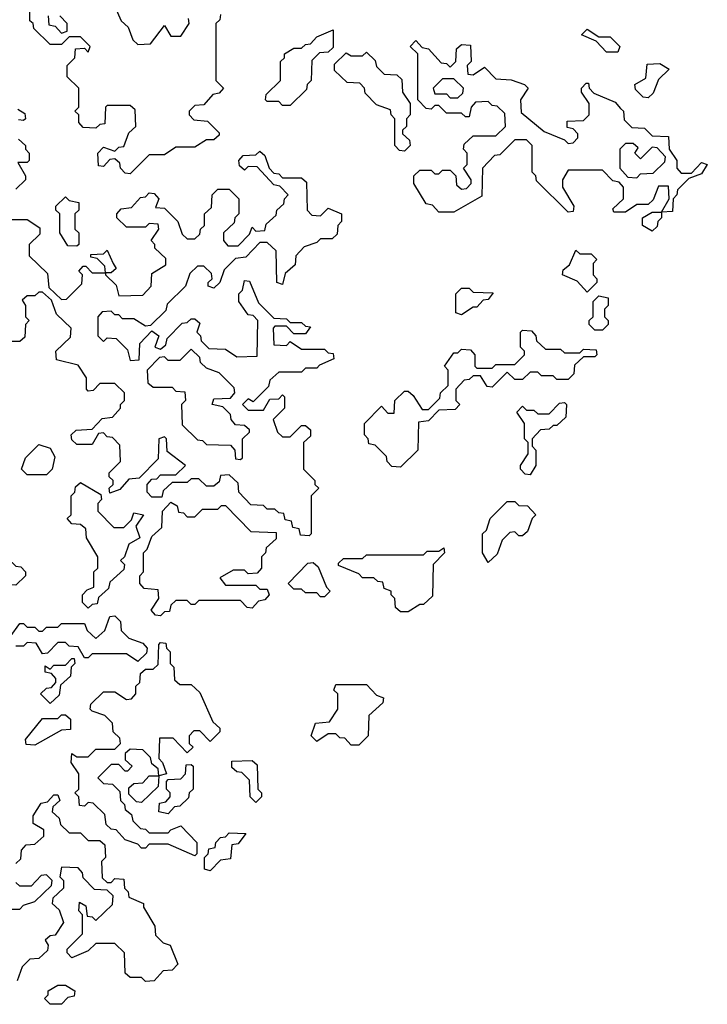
# Model space of a CAD drawing. Extents: x 2708302 to 2968450, y 494490 to 722710.
# Tile 115 of 256: x 2854115 to 2855920, y 636420 to 639005. Entities that reach past the tile are written whole.
import ezdxf

# ---------------------------------------------------------------- set-up
doc = ezdxf.new("R2010")
doc.units = 0

msp = doc.modelspace()

# ---------------------------------------------------------------- linework, layer by layer
at = {"layer": '0CON20XD'}
for points in [[(2854365, 639040), (2854381.7, 639001.7), (2854400, 638985), (2854411.7, 638951.7), (2854425, 638940), (2854458.3, 638941.7), (2854495, 638990), (2854511.7, 638961.7), (2854538.3, 638961.7), (2854560, 638995), (2854558.3, 639008.3)], [(2854641.7, 639018.3), (2854640, 639005), (2854630, 638995), (2854630, 638845), (2854650, 638825), (2854638.3, 638811.7), (2854621.7, 638808.3), (2854598.3, 638781.7), (2854575, 638780), (2854560, 638765), (2854560, 638755), (2854571.7, 638741.7), (2854608.3, 638738.3), (2854638.3, 638708.3), (2854638.3, 638701.7), (2854625, 638690), (2854605, 638690), (2854575, 638670), (2854525, 638670), (2854495, 638650), (2854455, 638650), (2854405, 638600), (2854391.7, 638601.7), (2854380, 638615), (2854378.3, 638628.3), (2854365, 638640), (2854351.7, 638638.3), (2854335, 638620), (2854321.7, 638621.7), (2854320, 638655), (2854335, 638670), (2854365, 638660), (2854375, 638670), (2854388.3, 638671.7), (2854401.7, 638708.3), (2854420, 638725), (2854418.3, 638768.3), (2854405, 638780), (2854345, 638780), (2854340, 638775), (2854338.3, 638731.7), (2854325, 638730), (2854315, 638720), (2854281.7, 638721.7), (2854270, 638735), (2854270, 638755), (2854260, 638765), (2854270, 638775), (2854270, 638825), (2854240, 638855), (2854240, 638885), (2854260, 638905), (2854261.7, 638928.3), (2854285, 638930), (2854295, 638920), (2854300, 638935), (2854275, 638960), (2854245, 638960), (2854225, 638940), (2854195, 638940), (2854151.7, 638981.7), (2854150, 638995), (2854141.7, 639001.7), (2854141.7, 639028.3)], [(2854190, 639015), (2854191.7, 638991.7), (2854208.3, 638988.3), (2854225, 638970), (2854240, 638975), (2854240, 638995), (2854220, 639015)], [(2854825, 638780), (2854805, 638780), (2854795, 638790), (2854765, 638790), (2854760, 638795), (2854761.7, 638808.3), (2854800, 638845), (2854800, 638895), (2854810, 638905), (2854810, 638915), (2854835, 638930), (2854855, 638930), (2854865, 638940), (2854878.3, 638941.7), (2854895, 638960), (2854938.3, 638978.3), (2854938.3, 638931.7), (2854925, 638920), (2854901.7, 638918.3), (2854881.7, 638898.3), (2854880, 638845), (2854870, 638835), (2854868.3, 638821.7), (2854825, 638780)], [(2855685, 638920), (2855655, 638920), (2855628.3, 638948.3), (2855590, 638965), (2855605, 638980), (2855635, 638960), (2855665, 638960), (2855690, 638935), (2855685, 638920)], [(2855775, 638450), (2855750, 638465), (2855750, 638485), (2855775, 638500), (2855800, 638500), (2855820, 638535), (2855818.3, 638568.3), (2855791.7, 638568.3), (2855778.3, 638531.7), (2855765, 638520), (2855735, 638520), (2855705, 638500), (2855675, 638500), (2855671.7, 638508.3), (2855700, 638535), (2855700, 638565), (2855688.3, 638578.3), (2855671.7, 638581.7), (2855645, 638610), (2855555, 638610), (2855540, 638585), (2855540, 638565), (2855570, 638515), (2855568.3, 638501.7), (2855555, 638500), (2855471.7, 638581.7), (2855470, 638595), (2855460, 638605), (2855460, 638675), (2855445, 638690), (2855415, 638690), (2855375, 638650), (2855361.7, 638648.3), (2855330, 638615), (2855328.3, 638541.7), (2855255, 638500), (2855215, 638500), (2855198.3, 638518.3), (2855181.7, 638521.7), (2855150, 638575), (2855150, 638595), (2855165, 638610), (2855195, 638610), (2855205, 638600), (2855215, 638600), (2855225, 638610), (2855245, 638610), (2855260, 638595), (2855261.7, 638571.7), (2855275, 638560), (2855288.3, 638561.7), (2855300, 638575), (2855300, 638585), (2855280, 638615), (2855290, 638625), (2855290, 638655), (2855280, 638665), (2855281.7, 638678.3), (2855305, 638700), (2855365, 638700), (2855390, 638725), (2855388.3, 638758.3), (2855368.3, 638778.3), (2855355, 638780), (2855345, 638790), (2855311.7, 638788.3), (2855300, 638775), (2855295, 638750), (2855285, 638750), (2855275, 638760), (2855235, 638760), (2855215, 638780), (2855205, 638780), (2855195, 638770), (2855181.7, 638771.7), (2855160, 638795), (2855160, 638915), (2855140, 638935), (2855155, 638950), (2855171.7, 638931.7), (2855188.3, 638928.3), (2855221.7, 638891.7), (2855235, 638890), (2855245, 638880), (2855260, 638895), (2855261.7, 638928.3), (2855275, 638940), (2855298.3, 638938.3), (2855300, 638895), (2855290, 638885), (2855291.7, 638861.7), (2855305, 638860), (2855335, 638880), (2855365, 638850), (2855405, 638847.5), (2855440, 638835), (2855450, 638825), (2855430, 638795), (2855431.7, 638761.7), (2855491.7, 638711.7), (2855545, 638690), (2855555, 638680), (2855568.3, 638681.7), (2855580, 638695), (2855580, 638705), (2855568.3, 638718.3), (2855551.7, 638721.7), (2855551.7, 638738.3), (2855595, 638740), (2855610, 638755), (2855610, 638785), (2855590, 638815), (2855590, 638825), (2855601.7, 638838.3), (2855608.3, 638838.3), (2855610, 638825), (2855621.7, 638811.7), (2855678.3, 638788.3), (2855691.7, 638771.7), (2855700, 638765), (2855701.7, 638741.7), (2855721.7, 638721.7), (2855755, 638720), (2855775, 638700), (2855818.3, 638698.3), (2855820, 638665), (2855840, 638635), (2855840, 638615), (2855851.7, 638601.7), (2855878.3, 638601.7), (2855905, 638630), (2855920, 638625), (2855905, 638600), (2855871.7, 638588.3), (2855841.7, 638558.3), (2855840, 638545), (2855830, 638535), (2855828.3, 638501.7), (2855800, 638500), (2855800, 638485), (2855790, 638475), (2855788.3, 638461.7), (2855775, 638450)], [(2855125, 638660), (2855111.7, 638661.7), (2855100, 638675), (2855100, 638745), (2855090, 638755), (2855088.3, 638768.3), (2855051.7, 638781.7), (2855021.7, 638811.7), (2855020, 638825), (2855008.3, 638838.3), (2854975, 638840), (2854941.7, 638871.7), (2854941.7, 638888.3), (2854971.7, 638918.3), (2854985, 638910), (2855015, 638910), (2855025, 638920), (2855048.3, 638898.3), (2855051.7, 638881.7), (2855071.7, 638861.7), (2855105, 638860), (2855118.3, 638848.3), (2855120, 638815), (2855140, 638785), (2855140, 638755), (2855130, 638745), (2855130, 638725), (2855120, 638715), (2855120, 638705), (2855138.3, 638688.3), (2855140, 638675), (2855125, 638660)], [(2855765, 638800), (2855751.7, 638801.7), (2855731.7, 638821.7), (2855730, 638835), (2855758.3, 638851.7), (2855761.7, 638888.3), (2855795, 638890), (2855820, 638875), (2855791.7, 638848.3), (2855778.3, 638811.7), (2855765, 638800)], [(2855265, 638800), (2855278.3, 638811.7), (2855280, 638825), (2855255, 638850), (2855225, 638850), (2855200, 638825), (2855205, 638810), (2855235, 638810), (2855245, 638800), (2855265, 638800)], [(2854110, 638770), (2854128.3, 638758.3), (2854130, 638745), (2854125, 638740), (2854111.7, 638741.7)], [(2854111.7, 638691.7), (2854130, 638675), (2854130, 638665), (2854140, 638655), (2854140, 638635), (2854135, 638630), (2854110, 638630), (2854130, 638595), (2854130, 638585), (2854105, 638560)], [(2855735, 638590), (2855745, 638600), (2855778.3, 638601.7), (2855808.3, 638631.7), (2855810, 638645), (2855788.3, 638668.3), (2855775, 638670), (2855745, 638640), (2855730, 638655), (2855738.3, 638668.3), (2855725, 638680), (2855705, 638680), (2855690, 638665), (2855690, 638615), (2855711.7, 638591.7), (2855735, 638590)], [(2854360, 638365), (2854368.3, 638351.7), (2854355, 638340), (2854340, 638340), (2854340, 638335), (2854368.3, 638308.3), (2854375, 638280), (2854438.3, 638281.7), (2854460, 638305), (2854461.7, 638338.3), (2854498.3, 638361.7), (2854498.3, 638378.3), (2854470, 638405), (2854470, 638415), (2854460, 638425), (2854480, 638455), (2854478.3, 638468.3), (2854455, 638470), (2854445, 638460), (2854395, 638460), (2854370, 638485), (2854370, 638495), (2854381.7, 638508.3), (2854408.3, 638511.7), (2854431.7, 638538.3), (2854445, 638540), (2854455, 638550), (2854468.3, 638548.3), (2854480, 638535), (2854471.7, 638511.7), (2854495, 638510), (2854530, 638475), (2854541.7, 638441.7), (2854555, 638430), (2854575, 638430), (2854588.3, 638441.7), (2854590, 638455), (2854600, 638465), (2854600, 638495), (2854618.3, 638511.7), (2854620, 638545), (2854635, 638560), (2854665, 638560), (2854690, 638535), (2854690, 638495), (2854680, 638485), (2854678.3, 638471.7), (2854650, 638445), (2854650, 638425), (2854661.7, 638411.7), (2854688.3, 638411.7), (2854718.3, 638441.7), (2854725, 638460), (2854735, 638450), (2854758.3, 638451.7), (2854761.7, 638468.3), (2854788.3, 638491.7), (2854790, 638505), (2854808.3, 638521.7), (2854810, 638535), (2854820, 638545), (2854798.3, 638568.3), (2854781.7, 638571.7), (2854738.3, 638618.3), (2854715, 638620), (2854705, 638610), (2854691.7, 638621.7), (2854690, 638635), (2854701.7, 638648.3), (2854735, 638650), (2854745, 638660), (2854758.3, 638648.3), (2854770, 638615), (2854781.7, 638601.7), (2854795, 638600), (2854805, 638590), (2854855, 638590), (2854868.3, 638578.3), (2854870, 638505), (2854881.7, 638491.7), (2854905, 638490), (2854925, 638510), (2854960, 638495), (2854960, 638475), (2854950, 638465), (2854948.3, 638441.7), (2854935, 638430), (2854905, 638430), (2854895, 638420), (2854861.7, 638408.3), (2854840, 638385), (2854838.3, 638361.7), (2854811.7, 638338.3), (2854805, 638310), (2854790, 638315), (2854788.3, 638398.3), (2854765, 638420), (2854745, 638420), (2854708.3, 638381.7), (2854681.7, 638378.3), (2854651.7, 638348.3), (2854640, 638315), (2854625, 638300), (2854610, 638305), (2854610, 638315), (2854620, 638325), (2854618.3, 638338.3), (2854598.3, 638358.3), (2854581.7, 638358.3), (2854561.7, 638338.3), (2854550, 638305), (2854501.7, 638258.3), (2854498.3, 638241.7), (2854458.3, 638201.7), (2854445, 638200), (2854415, 638220), (2854385, 638220), (2854375, 638230), (2854365, 638230), (2854355, 638240), (2854331.7, 638238.3), (2854320, 638225), (2854320, 638175), (2854335, 638160), (2854345, 638170), (2854368.3, 638168.3), (2854398.3, 638138.3), (2854405, 638110), (2854428.3, 638111.7), (2854430, 638155), (2854461.7, 638188.3), (2854480, 638175), (2854470, 638145), (2854485, 638140), (2854498.3, 638151.7), (2854501.7, 638168.3), (2854541.7, 638208.3), (2854555, 638210), (2854565, 638220), (2854575, 638220), (2854588.3, 638208.3), (2854580, 638185), (2854590, 638175), (2854591.7, 638161.7), (2854611.7, 638141.7), (2854655, 638140), (2854685, 638120), (2854738.3, 638121.7), (2854740, 638215), (2854728.3, 638228.3), (2854715, 638230), (2854690, 638265), (2854690, 638285), (2854700, 638295), (2854705, 638320), (2854718.3, 638318.3), (2854741.7, 638261.7), (2854781.7, 638221.7), (2854815, 638220), (2854825, 638210), (2854855, 638210), (2854865, 638200), (2854878.3, 638198.3), (2854865, 638180), (2854835, 638180), (2854815, 638200), (2854785, 638200), (2854780, 638195), (2854781.7, 638151.7), (2854815, 638150), (2854825, 638160), (2854855, 638140), (2854915, 638140), (2854925, 638130), (2854938.3, 638128.3), (2854940, 638115), (2854901.7, 638098.3), (2854895, 638090), (2854865, 638090), (2854855, 638080), (2854795, 638080), (2854771.7, 638058.3), (2854768.3, 638041.7), (2854728.3, 638001.7), (2854715, 638010), (2854700, 637995), (2854715, 637980), (2854755, 637980), (2854771.7, 638008.3), (2854795, 638010), (2854805, 638020), (2854810, 638015), (2854810, 637985), (2854780, 637955), (2854791.7, 637921.7), (2854805, 637910), (2854825, 637910), (2854855, 637940), (2854865, 637940), (2854878.3, 637928.3), (2854878.3, 637911.7), (2854860, 637895), (2854860, 637825), (2854890, 637795), (2854890, 637785), (2854900, 637775), (2854880, 637755), (2854880, 637655), (2854875, 637650)], [(2854265, 638410), (2854241.7, 638411.7), (2854220, 638445), (2854220, 638495), (2854210, 638505), (2854210, 638515), (2854235, 638540), (2854245, 638530), (2854270, 638525), (2854270, 638505), (2854260, 638495), (2854260, 638455), (2854270, 638445), (2854270, 638415), (2854265, 638410)], [(2854095, 638480), (2854135, 638480), (2854168.3, 638458.3), (2854168.3, 638441.7), (2854140, 638415), (2854140, 638385), (2854188.3, 638338.3), (2854191.7, 638301.7), (2854225, 638270), (2854238.3, 638271.7), (2854278.3, 638311.7), (2854280, 638335), (2854270, 638345), (2854281.7, 638358.3), (2854288.3, 638358.3), (2854305, 638340), (2854340, 638340), (2854338.3, 638358.3), (2854318.3, 638378.3), (2854301.7, 638381.7), (2854301.7, 638388.3), (2854335, 638390), (2854345, 638400), (2854360, 638365)], [(2855605, 638290), (2855578.3, 638318.3), (2855540, 638335), (2855541.7, 638348.3), (2855558.3, 638361.7), (2855575, 638400), (2855585, 638390), (2855615, 638390), (2855630, 638375), (2855620, 638365), (2855620, 638335), (2855630, 638325), (2855630, 638315), (2855605, 638290)], [(2854875, 637650), (2854851.7, 637651.7), (2854848.3, 637668.3), (2854831.7, 637671.7), (2854828.3, 637688.3), (2854811.7, 637691.7), (2854808.3, 637708.3), (2854795, 637710), (2854785, 637720), (2854765, 637720), (2854755, 637730), (2854721.7, 637731.7), (2854690, 637765), (2854688.3, 637788.3), (2854665, 637810), (2854641.7, 637808.3), (2854638.3, 637791.7), (2854625, 637780), (2854605, 637780), (2854585, 637800), (2854565, 637800), (2854555, 637790), (2854515, 637790), (2854491.7, 637768.3), (2854488.3, 637751.7), (2854461.7, 637751.7), (2854450, 637765), (2854450, 637785), (2854461.7, 637798.3), (2854475, 637800), (2854485, 637810), (2854525, 637810), (2854550, 637835), (2854501.7, 637871.7), (2854500, 637905), (2854495, 637910), (2854480, 637905), (2854478.3, 637851.7), (2854428.3, 637801.7), (2854401.7, 637798.3), (2854378.3, 637771.7), (2854351.7, 637761.7), (2854350, 637775), (2854360, 637785), (2854360, 637795), (2854350, 637805), (2854350, 637815), (2854380, 637845), (2854378.3, 637888.3), (2854358.3, 637908.3), (2854345, 637910), (2854335, 637920), (2854321.7, 637918.3), (2854305, 637890), (2854265, 637890), (2854251.7, 637901.7), (2854250, 637915), (2854263, 637927), (2854305, 637930), (2854331.7, 637958.3), (2854358.3, 637961.7), (2854380, 637985), (2854380, 637995), (2854390, 638005), (2854390, 638025), (2854365, 638050), (2854325, 638050), (2854308.3, 638031.7), (2854295, 638030), (2854290, 638035), (2854290, 638065), (2854268.3, 638098.3), (2854211.7, 638111.7), (2854210, 638135), (2854248.3, 638171.7), (2854250, 638195), (2854211.7, 638231.7), (2854198.3, 638268.3), (2854175, 638290), (2854165, 638290), (2854155, 638280), (2854135, 638280), (2854121.7, 638268.3), (2854130, 638255), (2854130, 638225), (2854140, 638215), (2854130, 638205), (2854128.3, 638171.7), (2854115, 638160), (2854095, 638160)], [(2855275, 638230), (2855260, 638235), (2855260, 638285), (2855275, 638300), (2855295, 638300), (2855305, 638290), (2855358.3, 638288.3), (2855345, 638270), (2855331.7, 638268.3), (2855315, 638250), (2855305, 638250), (2855275, 638230)], [(2855645, 638190), (2855625, 638190), (2855610, 638205), (2855610, 638215), (2855620, 638225), (2855620, 638265), (2855635, 638280), (2855660, 638275), (2855660, 638255), (2855650, 638245), (2855650, 638225), (2855660, 638215), (2855660, 638205), (2855645, 638190)], [(2855115, 637830), (2855091.7, 637831.7), (2855080, 637845), (2855078.3, 637858.3), (2855048.3, 637888.3), (2855031.7, 637891.7), (2855030, 637905), (2855020, 637915), (2855020, 637945), (2855065, 637990), (2855081.7, 637971.7), (2855098.3, 637971.7), (2855100, 638005), (2855125, 638030), (2855135, 638030), (2855148.3, 638018.3), (2855171.7, 637981.7), (2855188.3, 637981.7), (2855218.3, 638011.7), (2855220, 638025), (2855240, 638045), (2855240, 638085), (2855230, 638095), (2855255, 638130), (2855265, 638130), (2855275, 638140), (2855298.3, 638138.3), (2855310, 638125), (2855310, 638095), (2855315, 638090), (2855355, 638090), (2855365, 638100), (2855415, 638100), (2855440, 638125), (2855440, 638135), (2855430, 638145), (2855430, 638185), (2855435, 638190), (2855458.3, 638188.3), (2855470, 638175), (2855471.7, 638161.7), (2855495, 638140), (2855535, 638140), (2855545, 638130), (2855585, 638130), (2855595, 638140), (2855628.3, 638138.3), (2855630, 638125), (2855625, 638120), (2855595, 638120), (2855571.7, 638098.3), (2855570, 638075), (2855555, 638060), (2855525, 638060), (2855515, 638070), (2855485, 638070), (2855475, 638080), (2855455, 638080), (2855435, 638060), (2855415, 638060), (2855395, 638080), (2855355, 638040), (2855341.7, 638041.7), (2855325, 638070), (2855305, 638070), (2855295, 638060), (2855281.7, 638058.3), (2855260, 638035), (2855260, 638005), (2855270, 637995), (2855258.3, 637981.7), (2855215, 637980), (2855188.3, 637951.7), (2855161.7, 637948.3), (2855160, 637875), (2855115, 637830)], [(2854695, 637850), (2854700, 637855), (2854700, 637905), (2854718.3, 637921.7), (2854718.3, 637928.3), (2854705, 637940), (2854681.7, 637941.7), (2854670, 637955), (2854668.3, 637968.3), (2854648.3, 637988.3), (2854620, 637995), (2854625, 638010), (2854668.3, 638011.7), (2854680, 638025), (2854678.3, 638038.3), (2854638.3, 638078.3), (2854605, 638090), (2854590, 638105), (2854588.3, 638118.3), (2854565, 638140), (2854535, 638110), (2854505, 638110), (2854495, 638120), (2854481.7, 638118.3), (2854450, 638085), (2854451.7, 638051.7), (2854465, 638040), (2854515, 638040), (2854525, 638030), (2854548.3, 638028.3), (2854550, 638005), (2854540, 637995), (2854541.7, 637941.7), (2854581.7, 637901.7), (2854595, 637900), (2854605, 637890), (2854668.3, 637888.3), (2854680, 637875), (2854681.7, 637851.7), (2854695, 637850)], [(2855455, 637810), (2855441.7, 637811.7), (2855430, 637825), (2855430, 637835), (2855450, 637865), (2855450, 637895), (2855440, 637905), (2855440, 637945), (2855420, 637975), (2855435, 637990), (2855445, 637980), (2855465, 637980), (2855475, 637970), (2855505, 637970), (2855531.7, 637998.3), (2855545, 638000), (2855550, 637995), (2855548.3, 637961.7), (2855525, 637940), (2855515, 637940), (2855505, 637930), (2855481.7, 637928.3), (2855460, 637905), (2855460, 637885), (2855470, 637875), (2855470, 637835), (2855455, 637810)], [(2854185, 637810), (2854135, 637810), (2854120, 637825), (2854130, 637855), (2854165, 637890), (2854195, 637880), (2854207, 637857), (2854200, 637825), (2854185, 637810)], [(2854295, 637460), (2854280, 637475), (2854280, 637495), (2854291.7, 637508.3), (2854310, 637515), (2854310, 637555), (2854320, 637565), (2854320, 637595), (2854290, 637645), (2854288.3, 637668.3), (2854275, 637680), (2854251.7, 637681.7), (2854240, 637695), (2854250, 637705), (2854250, 637755), (2854260, 637765), (2854261.7, 637778.3), (2854275, 637790), (2854328.3, 637758.3), (2854330, 637745), (2854320, 637735), (2854320, 637715), (2854361.7, 637671.7), (2854388.3, 637671.7), (2854408.3, 637691.7), (2854415, 637710), (2854440, 637705), (2854420, 637675), (2854430, 637645), (2854401.7, 637628.3), (2854390, 637595), (2854380, 637585), (2854390, 637575), (2854388.3, 637561.7), (2854351.7, 637528.3), (2854348.3, 637511.7), (2854321.7, 637488.3), (2854318.3, 637471.7), (2854305, 637470), (2854295, 637460)], [(2854485, 637440), (2854471.7, 637441.7), (2854460, 637455), (2854480, 637485), (2854478.3, 637508.3), (2854441.7, 637511.7), (2854430, 637525), (2854430, 637545), (2854440, 637555), (2854440, 637605), (2854450, 637615), (2854461.7, 637648.3), (2854488.3, 637671.7), (2854490, 637715), (2854511.7, 637738.3), (2854528.3, 637728.3), (2854531.7, 637711.7), (2854545, 637710), (2854555, 637700), (2854575, 637700), (2854595, 637720), (2854635, 637720), (2854645, 637730), (2854655, 637730), (2854721.7, 637661.7), (2854788.3, 637658.3), (2854788.3, 637641.7), (2854761.7, 637618.3), (2854760, 637605), (2854750, 637595), (2854750, 637565), (2854738.3, 637551.7), (2854715, 637550), (2854705, 637560), (2854675, 637560), (2854640, 637540), (2854655, 637520), (2854735, 637520), (2854745, 637510), (2854765, 637510), (2854770, 637495), (2854758.3, 637481.7), (2854741.7, 637478.3), (2854725, 637460), (2854711.7, 637461.7), (2854695, 637480), (2854585, 637480), (2854575, 637470), (2854565, 637470), (2854555, 637480), (2854525, 637480), (2854511.7, 637468.3), (2854508.3, 637451.7), (2854495, 637450), (2854485, 637440)], [(2855345, 637580), (2855330, 637605), (2855330, 637655), (2855340, 637665), (2855350, 637695), (2855395, 637740), (2855415, 637740), (2855425, 637730), (2855448.3, 637728.3), (2855470, 637705), (2855460, 637695), (2855448.3, 637661.7), (2855435, 637650), (2855425, 637650), (2855415, 637660), (2855401.7, 637658.3), (2855381.7, 637638.3), (2855368.3, 637601.7), (2855345, 637580)], [(2855135, 637450), (2855115, 637450), (2855101.7, 637461.7), (2855100, 637485), (2855090, 637495), (2855090, 637505), (2855071.7, 637511.7), (2855068.3, 637528.3), (2855055, 637530), (2855045, 637540), (2855015, 637540), (2855005, 637550), (2854951.7, 637571.7), (2854951.7, 637578.3), (2854965, 637590), (2855015, 637590), (2855025, 637600), (2855175, 637600), (2855185, 637610), (2855215, 637610), (2855228.3, 637618.3), (2855230, 637605), (2855200, 637575), (2855198.3, 637491.7), (2855175, 637470), (2855165, 637470), (2855135, 637450)], [(2854105, 637520), (2854081.7, 637521.7), (2854058.3, 637548.3), (2854045, 637550), (2854035, 637560), (2854001.7, 637561.7), (2854001.7, 637578.3), (2854015, 637590), (2854035, 637590), (2854045, 637580), (2854095, 637580), (2854105, 637570), (2854118.3, 637568.3), (2854130, 637555), (2854130, 637545), (2854105, 637520)], [(2854915, 637490), (2854905, 637490), (2854895, 637500), (2854865, 637500), (2854855, 637510), (2854835, 637510), (2854820, 637525), (2854871.7, 637578.3), (2854885, 637580), (2854898.3, 637568.3), (2854920, 637515), (2854930, 637505), (2854915, 637490)], [(2854090, 637385), (2854115, 637420), (2854125, 637420), (2854135, 637410), (2854155, 637410), (2854165, 637400), (2854175, 637400), (2854185, 637410), (2854215, 637410), (2854225, 637420), (2854285, 637420), (2854291.7, 637401.7), (2854315, 637380), (2854338.3, 637401.7), (2854351.7, 637438.3), (2854365, 637440), (2854380, 637425), (2854381.7, 637401.7), (2854401.7, 637381.7), (2854438.3, 637368.3), (2854450, 637355), (2854448.3, 637341.7), (2854425, 637320)], [(2854425, 637320), (2854395, 637340), (2854305, 637340), (2854295, 637330), (2854285, 637330), (2854268.3, 637358.3), (2854245, 637360), (2854235, 637370), (2854215, 637370), (2854188.3, 637341.7), (2854175, 637340), (2854158.3, 637368.3), (2854135, 637370), (2854125, 637360), (2854105, 637360)], [(2854575, 636810), (2854505, 636840), (2854455, 636840), (2854445, 636830), (2854435, 636830), (2854425, 636840), (2854391.7, 636851.7), (2854368.3, 636878.3), (2854355, 636880), (2854341.7, 636891.7), (2854338.3, 636918.3), (2854308.3, 636948.3), (2854295, 636950), (2854285, 636940), (2854271.7, 636941.7), (2854270, 636965), (2854260, 636975), (2854270, 636985), (2854270, 637025), (2854250, 637055), (2854251.7, 637078.3), (2854265, 637070), (2854295, 637070), (2854315, 637090), (2854365, 637090), (2854380, 637105), (2854378.3, 637118.3), (2854360, 637135), (2854358.3, 637158.3), (2854338.3, 637178.3), (2854305, 637190), (2854300, 637195), (2854301.7, 637208.3), (2854335, 637240), (2854365, 637240), (2854395, 637220), (2854408.3, 637221.7), (2854420, 637235), (2854420, 637255), (2854430, 637265), (2854431.7, 637288.3), (2854445, 637300), (2854465, 637300), (2854478.3, 637311.7), (2854480, 637365), (2854485, 637370), (2854498.3, 637368.3), (2854500, 637355), (2854510, 637345), (2854510, 637315), (2854520, 637305), (2854521.7, 637271.7), (2854535, 637260), (2854565, 637260), (2854588.3, 637238.3), (2854621.7, 637161.7), (2854640, 637145), (2854640, 637135), (2854615, 637110), (2854588.3, 637138.3), (2854571.7, 637138.3), (2854560, 637125), (2854560, 637105), (2854570, 637095), (2854555, 637080), (2854518.3, 637118.3), (2854481.7, 637118.3), (2854480, 637065), (2854490, 637055), (2854500, 637025), (2854480, 637020), (2854478.3, 636991.7), (2854435, 636950), (2854421.7, 636951.7), (2854401.7, 636971.7), (2854401.7, 636988.3), (2854415, 637000), (2854438.3, 637001.7), (2854455, 637020), (2854480, 637020), (2854478.3, 637038.3), (2854461.7, 637051.7), (2854458.3, 637068.3), (2854438.3, 637088.3), (2854405, 637090), (2854391.7, 637078.3), (2854391.7, 637061.7), (2854410, 637045), (2854398.3, 637031.7), (2854391.7, 637031.7), (2854375, 637050), (2854355, 637050), (2854320, 637015), (2854335, 637000), (2854358.3, 636998.3), (2854378.3, 636978.3), (2854380, 636955), (2854390, 636945), (2854391.7, 636931.7), (2854408.3, 636918.3), (2854411.7, 636901.7), (2854431.7, 636881.7), (2854445, 636880), (2854455, 636870), (2854505, 636870), (2854511.7, 636878.3), (2854538.3, 636888.3), (2854580, 636845), (2854580, 636815), (2854575, 636810)], [(2854195, 637210), (2854170, 637235), (2854185, 637250), (2854198.3, 637251.7), (2854210, 637265), (2854210, 637275), (2854198.3, 637288.3), (2854181.7, 637291.7), (2854181.7, 637308.3), (2854195, 637300), (2854205, 637310), (2854235, 637310), (2854251.7, 637328.3), (2854258.3, 637328.3), (2854260, 637315), (2854250, 637305), (2854248.3, 637281.7), (2854221.7, 637258.3), (2854218.3, 637231.7), (2854195, 637210)], [(2855005, 637100), (2854985, 637100), (2854968.3, 637118.3), (2854955, 637120), (2854945, 637130), (2854925, 637130), (2854895, 637110), (2854880, 637125), (2854891.7, 637158.3), (2854928.3, 637161.7), (2854950, 637195), (2854950, 637235), (2854940, 637245), (2854945, 637260), (2855025, 637260), (2855051.7, 637231.7), (2855070, 637225), (2855068.3, 637211.7), (2855031.7, 637178.3), (2855030, 637125), (2855005, 637100)], [(2854155, 637100), (2854131.7, 637101.7), (2854130, 637115), (2854175, 637170), (2854215, 637170), (2854225, 637180), (2854235, 637180), (2854248.3, 637168.3), (2854248.3, 637141.7), (2854225, 637140), (2854155, 637100)], [(2854505, 636920), (2854480, 636925), (2854481.7, 636948.3), (2854498.3, 636951.7), (2854510, 636965), (2854510, 636975), (2854500, 636985), (2854500, 637005), (2854505, 637010), (2854538.3, 637011.7), (2854550, 637025), (2854551.7, 637048.3), (2854565, 637050), (2854570, 637045), (2854570, 636985), (2854560, 636975), (2854558.3, 636961.7), (2854535, 636940), (2854521.7, 636938.3), (2854505, 636920)], [(2854735, 636950), (2854720, 636965), (2854718.3, 637008.3), (2854698.3, 637028.3), (2854685, 637030), (2854671.7, 637041.7), (2854671.7, 637058.3), (2854725, 637060), (2854738.3, 637048.3), (2854740, 636985), (2854750, 636975), (2854750, 636965), (2854735, 636950)], [(2854105, 636790), (2854118.3, 636801.7), (2854120, 636825), (2854131.7, 636838.3), (2854155, 636840), (2854178.3, 636861.7), (2854178.3, 636878.3), (2854150, 636895), (2854150, 636915), (2854171.7, 636948.3), (2854188.3, 636951.7), (2854205, 636970), (2854215, 636970), (2854220, 636955), (2854201.7, 636938.3), (2854200, 636925), (2854218.3, 636908.3), (2854221.7, 636891.7), (2854245, 636870), (2854275, 636870), (2854295, 636850), (2854325, 636850), (2854338.3, 636838.3), (2854340, 636805), (2854330, 636795), (2854331.7, 636751.7), (2854345, 636740), (2854355, 636740), (2854365, 636750), (2854388.3, 636748.3), (2854390, 636725), (2854400, 636715), (2854401.7, 636701.7), (2854440, 636685), (2854440, 636675), (2854470, 636625), (2854471.7, 636601.7), (2854491.7, 636581.7), (2854510, 636575), (2854530, 636525), (2854515, 636510), (2854491.7, 636508.3), (2854468.3, 636481.7), (2854445, 636480), (2854435, 636490), (2854405, 636490), (2854391.7, 636501.7), (2854390, 636555), (2854365, 636580), (2854315, 636580), (2854295, 636560), (2854251.7, 636541.7), (2854240, 636555), (2854240, 636565), (2854280, 636605), (2854280, 636655), (2854270, 636665), (2854271.7, 636688.3), (2854288.3, 636678.3), (2854291.7, 636651.7), (2854305, 636650), (2854315, 636640), (2854358.3, 636681.7), (2854360, 636705), (2854345, 636720), (2854311.7, 636721.7), (2854281.7, 636751.7), (2854280, 636765), (2854268.3, 636778.3), (2854225, 636780), (2854220, 636755), (2854230, 636745), (2854230, 636725), (2854201.7, 636698.3), (2854200, 636685), (2854218.3, 636668.3), (2854230, 636635), (2854208.3, 636601.7), (2854195, 636600), (2854181.7, 636588.3), (2854190, 636575), (2854188.3, 636561.7), (2854165, 636540), (2854141.7, 636538.3), (2854121.7, 636518.3), (2854108.3, 636481.7)], [(2854615, 636770), (2854600, 636775), (2854600, 636805), (2854610, 636815), (2854611.7, 636828.3), (2854628.3, 636831.7), (2854630, 636845), (2854641.7, 636858.3), (2854655, 636860), (2854665, 636870), (2854708.3, 636868.3), (2854688.3, 636841.7), (2854671.7, 636838.3), (2854668.3, 636801.7), (2854641.7, 636798.3), (2854615, 636770)], [(2854075, 636670), (2854115, 636670), (2854125, 636680), (2854155, 636690), (2854198.3, 636731.7), (2854200, 636745), (2854185, 636760), (2854171.7, 636758.3), (2854145, 636730), (2854115, 636730), (2854105, 636740)], [(2854225, 636420), (2854195, 636420), (2854180, 636435), (2854190, 636445), (2854190, 636455), (2854215, 636470), (2854235, 636470), (2854260, 636455), (2854258.3, 636441.7), (2854241.7, 636438.3), (2854225, 636420)]]:
    msp.add_lwpolyline(points, dxfattribs=at)

doc.saveas('drawing.dxf')
